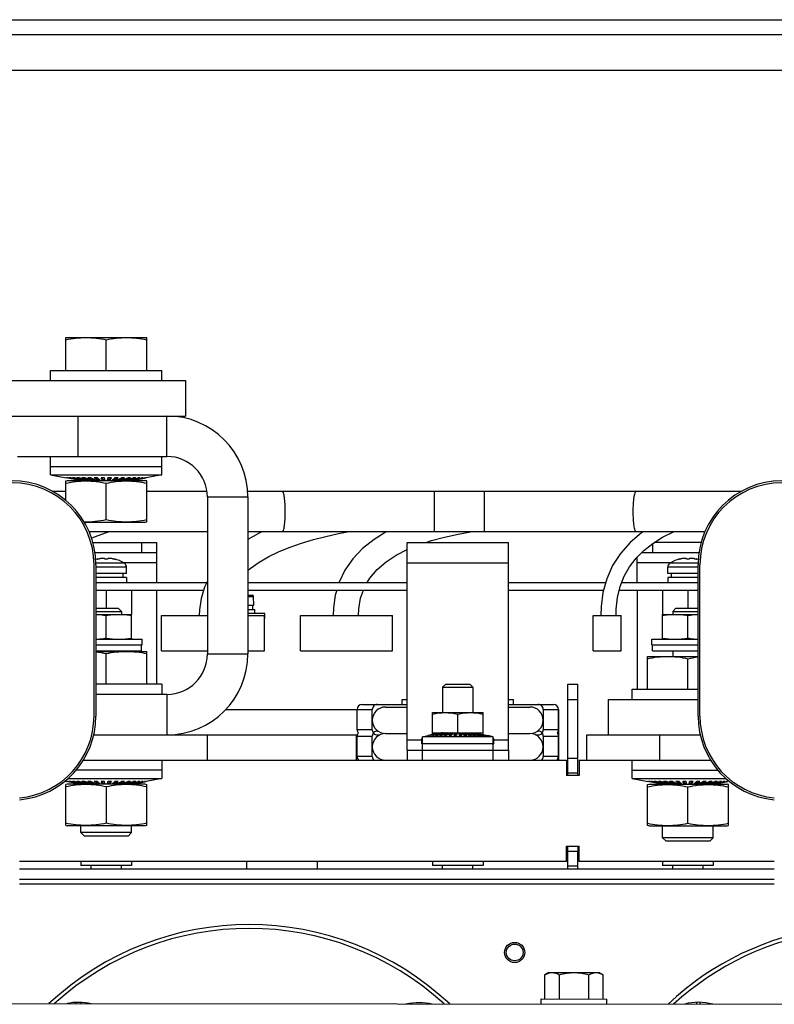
# Model space of a CAD drawing. Header units: millimetres. Extents: x 0 to 1980, y 0 to 1400.
# Tile 4 of 28: x 735 to 884, y 690 to 885. Entities that reach past the tile are written whole.
import ezdxf

# ---------------------------------------------------------------- set-up
doc = ezdxf.new("R2010")
doc.units = ezdxf.units.MM
doc.header["$LTSCALE"] = 108.9
doc.layers.get('0').update_dxf_attribs({"linetype": 'CONTINUOUS'})
for name, color, linetype in [('002_AXIS', 7, 'CONTINUOUS'), ('3_ALL_AXES', 7, 'CONTINUOUS'), ('AXE', 7, 'CONTINUOUS'), ('DRAFT', 7, 'CONTINUOUS'), ('ROUND', 7, 'CONTINUOUS')]:
    doc.layers.add(name, color=color, linetype=linetype)

msp = doc.modelspace()

# ---------------------------------------------------------------- linework, layer by layer
at = {"color": 7, "linetype": 'Continuous'}
for p, q in [((586.48, 884.92), (1356.48, 884.92)), ((657.48, 874.92), (1285.48, 874.92)), ((743.73, 815.62), (743.73, 822.12)), ((743.73, 822.12), (759.73, 822.12)), ((751.73, 815.62), (751.73, 821.67)), ((759.73, 815.62), (759.73, 822.12)), ((740.73, 813.62), (740.73, 815.62)), ((740.73, 815.62), (762.73, 815.62)), ((762.73, 813.62), (762.73, 815.62)), ((659.26, 813.62), (767.4, 813.62)), ((767.4, 813.62), (767.4, 806.62)), ((722.5, 806.62), (767.4, 806.62)), ((746.16, 798.62), (746.16, 806.62)), ((740.73, 794.99), (740.73, 798.62)), ((762.73, 794.99), (762.73, 798.62)), ((740.73, 796.62), (762.73, 796.62)), ((740.73, 794.99), (743.83, 794.39)), ((740.73, 794.99), (762.73, 794.99)), ((746.53, 793.87), (743.83, 794.4)), ((743.89, 794.4), (743.83, 794.4)), ((746.57, 793.87), (743.89, 794.4)), ((746.65, 793.87), (744.01, 794.4)), ((744.19, 794.4), (744.01, 794.4)), ((746.77, 793.87), (744.19, 794.4)), ((746.92, 793.87), (744.43, 794.4)), ((744.72, 794.4), (744.43, 794.4)), ((747.11, 793.87), (744.72, 794.4)), ((747.34, 793.87), (745.06, 794.4)), ((745.46, 794.4), (745.06, 794.4)), ((747.6, 793.87), (745.46, 794.4)), ((747.89, 793.87), (745.9, 794.4)), ((746.39, 794.4), (745.9, 794.4)), ((748.21, 793.87), (746.39, 794.4)), ((746.53, 793.87), (746.53, 793.88)), ((746.65, 793.87), (746.65, 793.9)), ((746.73, 793.87), (746.73, 793.88)), ((748.56, 793.87), (746.92, 794.4)), ((747.48, 794.4), (746.92, 794.4)), ((746.92, 793.87), (746.92, 793.92)), ((747.34, 793.87), (747.34, 793.94)), ((748.93, 793.87), (747.48, 794.4)), ((747.89, 793.87), (747.89, 793.97)), ((749.33, 793.87), (748.08, 794.4)), ((748.7, 794.4), (748.08, 794.4)), ((748.56, 793.87), (748.56, 794.01)), ((748.78, 794.36), (748.69, 794.4)), ((749.74, 793.87), (748.7, 794.4)), ((749.33, 793.87), (749.33, 794.08)), ((750.16, 793.87), (749.35, 794.4)), ((750.02, 794.4), (749.35, 794.4)), ((750.16, 794.13), (749.75, 794.4)), ((750.6, 793.87), (750.02, 794.4)), ((750.16, 793.87), (750.16, 794.13)), ((750.16, 794.13), (750.32, 794.13)), ((751.05, 793.87), (750.7, 794.4)), ((751.38, 794.4), (750.7, 794.4)), ((751.05, 794.13), (750.87, 794.4)), ((751.05, 793.87), (751.05, 794.13)), ((751.05, 794.13), (751.44, 794.13)), ((751.5, 793.87), (751.38, 794.4)), ((751.95, 793.87), (752.07, 794.4)), ((752.01, 794.13), (752.41, 794.13)), ((752.76, 794.4), (752.07, 794.4)), ((752.41, 794.13), (752.59, 794.4)), ((752.41, 793.87), (752.76, 794.4)), ((752.41, 793.87), (752.41, 794.13)), ((752.85, 793.87), (753.44, 794.4)), ((753.14, 794.13), (753.29, 794.13)), ((753.29, 794.13), (753.71, 794.4)), ((753.29, 793.87), (754.1, 794.4)), ((753.29, 793.87), (753.29, 794.13)), ((754.1, 794.4), (753.44, 794.4)), ((753.72, 793.87), (754.75, 794.4)), ((754.13, 793.87), (755.37, 794.4)), ((754.13, 793.87), (754.13, 794.08)), ((754.52, 793.87), (755.97, 794.4)), ((754.67, 794.36), (754.77, 794.4)), ((755.37, 794.4), (754.75, 794.4)), ((754.89, 793.87), (756.54, 794.4)), ((754.89, 793.87), (754.89, 794.01)), ((755.24, 793.87), (757.06, 794.4)), ((755.56, 793.87), (757.55, 794.4)), ((755.56, 793.87), (755.56, 793.97)), ((755.85, 793.87), (757.99, 794.4)), ((756.54, 794.4), (755.97, 794.4)), ((756.11, 793.87), (758.39, 794.4)), ((756.11, 793.87), (756.11, 793.94)), ((756.34, 793.87), (758.73, 794.4)), ((756.53, 793.87), (759.03, 794.4)), ((756.53, 793.87), (756.53, 793.92)), ((756.69, 793.87), (759.26, 794.4)), ((756.73, 793.87), (756.73, 793.88)), ((756.8, 793.87), (759.44, 794.4)), ((756.8, 793.87), (756.8, 793.9)), ((756.88, 793.87), (759.56, 794.4)), ((756.92, 793.87), (759.62, 794.4)), ((756.92, 793.87), (756.92, 793.88)), ((757.55, 794.4), (757.06, 794.4)), ((758.39, 794.4), (757.99, 794.4)), ((759.03, 794.4), (758.73, 794.4)), ((759.44, 794.4), (759.26, 794.4)), ((759.62, 794.4), (759.56, 794.4)), ((762.73, 794.99), (759.62, 794.39)), ((743.73, 791.72), (741.13, 791.72)), ((771.64, 791.72), (759.73, 791.72)), ((877.3, 791.72), (779.68, 791.72)), ((779.73, 790.62), (779.73, 759.62)), ((771.73, 783.72), (748.35, 783.72)), ((870.08, 783.72), (779.73, 783.72)), ((857.81, 783.72), (857.56, 783.55)), ((758.73, 781.62), (758.73, 779.62)), ((761.73, 773.72), (761.73, 781.62)), ((809.07, 779.12), (811.23, 780.22)), ((859.73, 781.4), (859.73, 779.62)), ((749.51, 779.62), (761.73, 779.62)), ((750.09, 778.39), (750.09, 778.32)), ((753.36, 778.39), (753.36, 778.32)), ((856.73, 773.72), (856.73, 778.79)), ((857.57, 779.62), (868.92, 779.62)), ((865.09, 778.39), (865.09, 778.32)), ((868.36, 778.39), (868.36, 778.32)), ((749.31, 747.32), (749.31, 777.22)), ((749.69, 777.22), (749.69, 747.32)), ((755.34, 777.52), (755.29, 777.52)), ((755.73, 775.52), (755.73, 776.73)), ((862.73, 775.52), (862.73, 776.73)), ((863.16, 777.52), (863.11, 777.52)), ((868.73, 747.32), (868.73, 777.22)), ((869.11, 747.32), (869.11, 777.22)), ((755.73, 774.72), (749.69, 774.72)), ((755.02, 775.52), (755.02, 774.72)), ((755.73, 774.72), (755.73, 773.72)), ((862.73, 774.72), (862.73, 773.72)), ((868.73, 774.72), (862.73, 774.72)), ((863.43, 775.52), (863.43, 774.72)), ((749.69, 773.72), (771.6, 773.72)), ((779.73, 773.72), (811.23, 773.72)), ((831.23, 773.72), (850.47, 773.72)), ((853.63, 773.72), (868.73, 773.72)), ((749.69, 772.22), (770.98, 772.22)), ((751.73, 772.22), (751.73, 768.62)), ((756.73, 772.22), (756.73, 767.42)), ((761.73, 753.62), (761.73, 772.22)), ((779.73, 772.22), (811.23, 772.22)), ((831.23, 772.22), (850.07, 772.22)), ((853.16, 772.22), (868.73, 772.22)), ((856.73, 772.22), (856.73, 752.62)), ((861.73, 772.22), (861.73, 767.42)), ((866.73, 772.22), (866.73, 768.62)), ((749.69, 768.62), (754.11, 768.62)), ((754.11, 768.62), (754.73, 768.01)), ((780.7, 768.42), (780.7, 769.22)), ((864.34, 768.62), (863.73, 768.01)), ((864.34, 768.62), (868.73, 768.62)), ((749.69, 768.01), (754.73, 768.01)), ((754.73, 768.01), (754.73, 767.42)), ((762.63, 760.22), (762.63, 767.22)), ((762.63, 767.22), (771.73, 767.22)), ((779.73, 768.42), (781.11, 768.42)), ((783.11, 767.62), (779.73, 767.62)), ((779.73, 767.22), (783.03, 767.22)), ((781.11, 767.62), (781.11, 768.42)), ((783.03, 760.22), (783.03, 767.22)), ((783.11, 766.62), (783.11, 767.62)), ((790.11, 760.22), (790.11, 767.22)), ((790.11, 767.22), (808.31, 767.22)), ((808.31, 760.22), (808.31, 767.22)), ((848.02, 760.22), (848.02, 767.22)), ((848.02, 767.22), (853.52, 767.22)), ((853.52, 760.22), (853.52, 767.22)), ((863.73, 768.01), (863.73, 767.42)), ((863.73, 768.01), (868.73, 768.01)), ((758.73, 760.22), (758.73, 761.42)), ((859.73, 760.22), (859.73, 761.42)), ((749.69, 760.22), (758.73, 760.22)), ((749.69, 760.12), (759.73, 760.12)), ((751.73, 753.62), (751.73, 759.67)), ((754.73, 760.22), (754.73, 760.12)), ((759.73, 753.62), (759.73, 760.12)), ((762.63, 760.22), (771.73, 760.22)), ((779.73, 760.22), (783.03, 760.22)), ((790.11, 760.22), (808.31, 760.22)), ((848.02, 760.22), (853.52, 760.22)), ((858.73, 752.62), (858.73, 759.12)), ((858.73, 759.12), (868.73, 759.12)), ((859.73, 760.22), (868.73, 760.22)), ((863.73, 760.22), (863.73, 759.12)), ((866.73, 752.62), (866.73, 758.67)), ((762.73, 753.62), (749.69, 753.62)), ((762.73, 753.62), (762.73, 751.62)), ((818.84, 753.62), (818.23, 753.01)), ((818.23, 753.01), (818.23, 748.02)), ((818.23, 753.01), (824.23, 753.01)), ((818.84, 753.62), (823.61, 753.62)), ((823.61, 753.62), (824.23, 753.01)), ((824.23, 753.01), (824.23, 748.02)), ((842.98, 736.12), (842.98, 753.62)), ((842.98, 753.62), (844.98, 753.62)), ((844.98, 735.62), (844.98, 753.62)), ((855.73, 750.62), (855.73, 752.62)), ((855.73, 752.62), (868.73, 752.62)), ((802.33, 749.62), (811.23, 749.62)), ((806.95, 749.12), (811.23, 749.12)), ((810.23, 749.62), (810.23, 750.62)), ((810.23, 750.62), (811.23, 750.62)), ((831.23, 750.62), (832.23, 750.62)), ((831.23, 749.62), (840.13, 749.62)), ((831.23, 749.12), (835.5, 749.12)), ((832.23, 749.62), (832.23, 750.62)), ((842.98, 750.62), (844.98, 750.62)), ((851.03, 743.62), (851.03, 750.62)), ((851.03, 750.62), (868.73, 750.62)), ((775.33, 748.62), (801.33, 748.62)), ((801.33, 744.62), (801.33, 748.62)), ((804.33, 744.62), (804.33, 748.62)), ((816.23, 744.02), (816.23, 748.02)), ((816.23, 748.02), (826.23, 748.02)), ((821.23, 744.02), (821.23, 747.74)), ((826.23, 744.02), (826.23, 748.02)), ((838.13, 748.62), (838.13, 744.62)), ((841.13, 744.62), (841.13, 748.62)), ((841.13, 748.62), (841.23, 748.62)), ((841.23, 738.62), (841.23, 748.62)), ((749.26, 743.62), (801.36, 743.62)), ((771.73, 738.62), (771.73, 743.62)), ((801.23, 738.62), (801.23, 743.62)), ((801.33, 739.37), (801.33, 743.37)), ((804.33, 739.37), (804.33, 743.37)), ((805.35, 744.37), (805.42, 744.37)), ((805.35, 743.62), (805.85, 743.62)), ((806.95, 743.87), (811.23, 743.87)), ((814.23, 743.25), (815.29, 743.47)), ((814.23, 738.62), (814.23, 743.25)), ((828.23, 743.25), (814.23, 743.25)), ((817.98, 744.02), (815.29, 743.47)), ((815.29, 743.47), (815.33, 743.47)), ((818, 744.02), (815.33, 743.47)), ((818.05, 744.02), (815.42, 743.47)), ((815.42, 743.47), (815.56, 743.47)), ((818.13, 744.02), (815.56, 743.47)), ((818.22, 744.02), (815.74, 743.47)), ((815.74, 743.47), (815.95, 743.47)), ((818.34, 744.02), (815.95, 743.47)), ((818.49, 744.02), (816.21, 743.47)), ((816.21, 743.47), (816.51, 743.47)), ((816.23, 744.02), (826.23, 744.02)), ((818.65, 744.02), (816.51, 743.47)), ((818.83, 744.02), (816.84, 743.47)), ((816.84, 743.47), (817.21, 743.47)), ((819.03, 744.02), (817.21, 743.47)), ((819.25, 744.02), (817.61, 743.47)), ((817.61, 743.47), (818.03, 743.47)), ((817.98, 744.02), (817.98, 744.02)), ((819.48, 744.02), (818.03, 743.47)), ((818.05, 744.02), (818.05, 744.01)), ((818.22, 744.02), (818.22, 744)), ((818.23, 744), (818.23, 744.02)), ((819.73, 744.02), (818.48, 743.47)), ((818.48, 743.47), (818.95, 743.47)), ((818.49, 744.02), (818.49, 743.98)), ((818.83, 744.02), (818.83, 743.96)), ((819.98, 744.02), (818.95, 743.47)), ((819.25, 744.02), (819.25, 743.94)), ((820.25, 744.02), (819.44, 743.47)), ((819.44, 743.47), (819.94, 743.47)), ((819.73, 744.02), (819.73, 743.89)), ((820.25, 743.77), (819.81, 743.47)), ((820.52, 744.02), (819.94, 743.47)), ((820.25, 744.02), (820.25, 743.77)), ((820.25, 743.77), (820.25, 743.77)), ((820.8, 744.02), (820.45, 743.47)), ((820.45, 743.47), (820.97, 743.47)), ((820.8, 743.77), (820.61, 743.47)), ((820.8, 744.02), (820.8, 743.77)), ((821.03, 743.77), (820.8, 743.77)), ((821.08, 744.02), (820.97, 743.47)), ((821.37, 744.02), (821.49, 743.47)), ((821.65, 743.77), (821.42, 743.77)), ((821.49, 743.47), (822, 743.47)), ((821.65, 744.02), (821.65, 743.77)), ((821.65, 744.02), (822, 743.47)), ((821.65, 743.77), (821.84, 743.47)), ((821.93, 744.02), (822.51, 743.47)), ((822.2, 744.02), (822.2, 743.77)), ((822.2, 744.02), (823.01, 743.47)), ((822.2, 743.77), (822.64, 743.47)), ((822.2, 743.77), (822.2, 743.77)), ((822.47, 744.02), (823.5, 743.47)), ((822.51, 743.47), (823.01, 743.47)), ((822.73, 744.02), (822.73, 743.89)), ((822.73, 744.02), (823.97, 743.47)), ((822.97, 744.02), (824.42, 743.47)), ((823.21, 744.02), (823.21, 743.94)), ((823.21, 744.02), (824.84, 743.47)), ((823.42, 744.02), (825.24, 743.47)), ((823.5, 743.47), (823.97, 743.47)), ((823.62, 744.02), (823.62, 743.96)), ((823.62, 744.02), (825.61, 743.47)), ((823.81, 744.02), (825.94, 743.47)), ((823.97, 744.02), (823.97, 743.98)), ((823.97, 744.02), (826.24, 743.47)), ((824.11, 744.02), (826.5, 743.47)), ((824.23, 744), (824.23, 744.02)), ((824.23, 744.02), (824.23, 744)), ((824.23, 744.02), (826.72, 743.47)), ((824.33, 744.02), (826.9, 743.47)), ((824.4, 744.02), (824.4, 744.01)), ((824.4, 744.02), (827.03, 743.47)), ((824.42, 743.47), (824.84, 743.47)), ((824.45, 744.02), (827.12, 743.47)), ((824.47, 744.02), (824.47, 744.02)), ((824.47, 744.02), (827.16, 743.47)), ((825.24, 743.47), (825.61, 743.47)), ((825.94, 743.47), (826.24, 743.47)), ((826.5, 743.47), (826.72, 743.47)), ((826.9, 743.47), (827.03, 743.47)), ((827.12, 743.47), (827.16, 743.47)), ((828.23, 743.25), (827.16, 743.47)), ((828.23, 738.62), (828.23, 743.25)), ((831.23, 743.87), (835.5, 743.87)), ((836.61, 743.62), (837.1, 743.62)), ((837.04, 744.37), (837.1, 744.37)), ((838.13, 743.37), (838.13, 739.37)), ((841.09, 743.62), (841.23, 743.62)), ((841.13, 739.37), (841.13, 743.37)), ((846.73, 738.62), (846.73, 743.62)), ((846.73, 743.62), (869.17, 743.62)), ((861.16, 738.62), (861.16, 743.62)), ((828.23, 741.82), (814.23, 741.82)), ((811.23, 740.62), (811.23, 738.62)), ((831.23, 740.62), (831.23, 738.62)), ((747.21, 738.62), (842.73, 738.62)), ((762.73, 738.62), (762.73, 734.99)), ((842.73, 738.62), (842.73, 735.62)), ((842.98, 739.01), (844.98, 739.01)), ((845.23, 738.62), (845.23, 735.62)), ((845.23, 738.62), (871.22, 738.62)), ((855.73, 734.99), (855.73, 738.62)), ((762.73, 736.62), (745.78, 736.62)), ((845.23, 735.62), (842.73, 735.62)), ((842.98, 736.12), (844.98, 736.12)), ((842.98, 735.62), (842.98, 736.09)), ((855.73, 736.62), (872.65, 736.62)), ((743.55, 734.45), (743.83, 734.39)), ((746.53, 733.87), (743.83, 734.4)), ((743.89, 734.4), (743.83, 734.4)), ((746.57, 733.87), (743.89, 734.4)), ((746.65, 733.87), (744.01, 734.4)), ((744.19, 734.4), (744.01, 734.4)), ((744.18, 734.99), (762.73, 734.99)), ((746.77, 733.87), (744.19, 734.4)), ((746.92, 733.87), (744.43, 734.4)), ((744.72, 734.4), (744.43, 734.4)), ((747.11, 733.87), (744.72, 734.4)), ((747.34, 733.87), (745.06, 734.4)), ((745.46, 734.4), (745.06, 734.4)), ((747.6, 733.87), (745.46, 734.4)), ((747.89, 733.87), (745.9, 734.4)), ((746.39, 734.4), (745.9, 734.4)), ((748.21, 733.87), (746.39, 734.4)), ((746.53, 733.87), (746.53, 733.88)), ((746.65, 733.87), (746.65, 733.9)), ((746.73, 733.87), (746.73, 733.88)), ((748.56, 733.87), (746.92, 734.4)), ((747.48, 734.4), (746.92, 734.4)), ((746.92, 733.87), (746.92, 733.92)), ((747.34, 733.87), (747.34, 733.94)), ((748.93, 733.87), (747.48, 734.4)), ((747.89, 733.87), (747.89, 733.97)), ((749.33, 733.87), (748.08, 734.4)), ((748.7, 734.4), (748.08, 734.4)), ((748.56, 733.87), (748.56, 734.01)), ((748.78, 734.36), (748.69, 734.4)), ((749.74, 733.87), (748.7, 734.4)), ((749.33, 733.87), (749.33, 734.08)), ((750.16, 733.87), (749.35, 734.4)), ((750.02, 734.4), (749.35, 734.4)), ((750.16, 734.13), (749.75, 734.4)), ((750.6, 733.87), (750.02, 734.4)), ((750.16, 733.87), (750.16, 734.13)), ((750.16, 734.13), (750.32, 734.13)), ((751.05, 733.87), (750.7, 734.4)), ((751.38, 734.4), (750.7, 734.4)), ((751.05, 734.13), (750.87, 734.4)), ((751.05, 733.87), (751.05, 734.13)), ((751.05, 734.13), (751.44, 734.13)), ((751.5, 733.87), (751.38, 734.4)), ((751.95, 733.87), (752.07, 734.4)), ((752.01, 734.13), (752.41, 734.13)), ((752.76, 734.4), (752.07, 734.4)), ((752.41, 734.13), (752.59, 734.4)), ((752.41, 733.87), (752.76, 734.4)), ((752.41, 733.87), (752.41, 734.13)), ((752.85, 733.87), (753.44, 734.4)), ((753.14, 734.13), (753.29, 734.13)), ((753.29, 734.13), (753.71, 734.4)), ((753.29, 733.87), (754.1, 734.4)), ((753.29, 733.87), (753.29, 734.13)), ((754.1, 734.4), (753.44, 734.4)), ((753.72, 733.87), (754.75, 734.4)), ((754.13, 733.87), (755.37, 734.4)), ((754.13, 733.87), (754.13, 734.08)), ((754.52, 733.87), (755.97, 734.4)), ((754.67, 734.36), (754.77, 734.4)), ((755.37, 734.4), (754.75, 734.4)), ((754.89, 733.87), (756.54, 734.4)), ((754.89, 733.87), (754.89, 734.01)), ((755.24, 733.87), (757.06, 734.4)), ((755.56, 733.87), (757.55, 734.4)), ((755.56, 733.87), (755.56, 733.97)), ((755.85, 733.87), (757.99, 734.4)), ((756.54, 734.4), (755.97, 734.4)), ((756.11, 733.87), (758.39, 734.4)), ((756.11, 733.87), (756.11, 733.94)), ((756.34, 733.87), (758.73, 734.4)), ((756.53, 733.87), (759.03, 734.4)), ((756.53, 733.87), (756.53, 733.92)), ((756.69, 733.87), (759.26, 734.4)), ((756.73, 733.87), (756.73, 733.88)), ((756.8, 733.87), (759.44, 734.4)), ((756.8, 733.87), (756.8, 733.9)), ((756.88, 733.87), (759.56, 734.4)), ((756.92, 733.87), (759.62, 734.4)), ((756.92, 733.87), (756.92, 733.88)), ((757.55, 734.4), (757.06, 734.4)), ((758.39, 734.4), (757.99, 734.4)), ((759.03, 734.4), (758.73, 734.4)), ((759.44, 734.4), (759.26, 734.4)), ((759.62, 734.4), (759.56, 734.4)), ((762.73, 734.99), (759.62, 734.39)), ((855.73, 734.99), (858.83, 734.39)), ((855.73, 734.99), (874.25, 734.99)), ((861.53, 733.87), (858.83, 734.4)), ((858.89, 734.4), (858.83, 734.4)), ((861.57, 733.87), (858.89, 734.4)), ((861.65, 733.87), (859.01, 734.4)), ((859.19, 734.4), (859.01, 734.4)), ((861.77, 733.87), (859.19, 734.4)), ((861.92, 733.87), (859.43, 734.4)), ((859.72, 734.4), (859.43, 734.4)), ((862.11, 733.87), (859.72, 734.4)), ((862.34, 733.87), (860.06, 734.4)), ((860.46, 734.4), (860.06, 734.4)), ((862.6, 733.87), (860.46, 734.4)), ((862.89, 733.87), (860.9, 734.4)), ((861.39, 734.4), (860.9, 734.4)), ((863.21, 733.87), (861.39, 734.4)), ((861.53, 733.87), (861.53, 733.88)), ((861.65, 733.87), (861.65, 733.9)), ((861.73, 733.87), (861.73, 733.88)), ((863.56, 733.87), (861.92, 734.4)), ((862.48, 734.4), (861.92, 734.4)), ((861.92, 733.87), (861.92, 733.92)), ((862.34, 733.87), (862.34, 733.94)), ((863.93, 733.87), (862.48, 734.4)), ((862.89, 733.87), (862.89, 733.97)), ((864.33, 733.87), (863.08, 734.4)), ((863.7, 734.4), (863.08, 734.4)), ((863.56, 733.87), (863.56, 734.01)), ((863.78, 734.36), (863.69, 734.4)), ((864.74, 733.87), (863.7, 734.4)), ((864.33, 733.87), (864.33, 734.08)), ((865.16, 733.87), (864.35, 734.4)), ((865.02, 734.4), (864.35, 734.4)), ((865.16, 734.13), (864.75, 734.4)), ((865.6, 733.87), (865.02, 734.4)), ((865.16, 733.87), (865.16, 734.13)), ((865.16, 734.13), (865.32, 734.13)), ((866.05, 733.87), (865.7, 734.4)), ((866.38, 734.4), (865.7, 734.4)), ((866.05, 734.13), (865.87, 734.4)), ((866.05, 733.87), (866.05, 734.13)), ((866.05, 734.13), (866.44, 734.13)), ((866.5, 733.87), (866.38, 734.4)), ((866.95, 733.87), (867.07, 734.4)), ((867.01, 734.13), (867.41, 734.13)), ((867.76, 734.4), (867.07, 734.4)), ((867.41, 734.13), (867.59, 734.4)), ((867.41, 733.87), (867.76, 734.4)), ((867.41, 733.87), (867.41, 734.13)), ((867.85, 733.87), (868.44, 734.4)), ((868.14, 734.13), (868.29, 734.13)), ((868.29, 734.13), (868.71, 734.4)), ((868.29, 733.87), (869.1, 734.4)), ((868.29, 733.87), (868.29, 734.13)), ((869.1, 734.4), (868.44, 734.4)), ((868.72, 733.87), (869.75, 734.4)), ((869.13, 733.87), (870.37, 734.4)), ((869.13, 733.87), (869.13, 734.08)), ((869.52, 733.87), (870.97, 734.4)), ((869.67, 734.36), (869.77, 734.4)), ((870.37, 734.4), (869.75, 734.4)), ((869.89, 733.87), (871.54, 734.4)), ((869.89, 733.87), (869.89, 734.01)), ((870.24, 733.87), (872.06, 734.4)), ((870.56, 733.87), (872.55, 734.4)), ((870.56, 733.87), (870.56, 733.97)), ((870.85, 733.87), (872.99, 734.4)), ((871.54, 734.4), (870.97, 734.4)), ((871.11, 733.87), (873.39, 734.4)), ((871.11, 733.87), (871.11, 733.94)), ((871.34, 733.87), (873.73, 734.4)), ((871.53, 733.87), (874.03, 734.4)), ((871.53, 733.87), (871.53, 733.92)), ((871.69, 733.87), (874.26, 734.4)), ((871.73, 733.87), (871.73, 733.88)), ((871.8, 733.87), (874.44, 734.4)), ((871.8, 733.87), (871.8, 733.9)), ((871.88, 733.87), (874.56, 734.4)), ((871.92, 733.87), (874.62, 734.4)), ((871.92, 733.87), (871.92, 733.88)), ((872.55, 734.4), (872.06, 734.4)), ((873.39, 734.4), (872.99, 734.4)), ((874.03, 734.4), (873.73, 734.4)), ((874.44, 734.4), (874.26, 734.4)), ((874.62, 734.4), (874.56, 734.4)), ((874.89, 734.45), (874.62, 734.39)), ((746.73, 724.3), (746.73, 725.62)), ((747.4, 723.62), (746.73, 724.3)), ((756.73, 724.3), (746.73, 724.3)), ((756.05, 723.62), (756.73, 724.3)), ((756.73, 724.3), (756.73, 725.62)), ((861.73, 723.3), (861.73, 725.62)), ((871.73, 723.3), (871.73, 725.62)), ((756.05, 723.62), (747.4, 723.62)), ((862.4, 722.62), (861.73, 723.3)), ((871.73, 723.3), (861.73, 723.3)), ((871.05, 722.62), (862.4, 722.62)), ((871.05, 722.62), (871.73, 723.3)), ((842.73, 718.62), (842.73, 721.62)), ((842.73, 721.62), (845.23, 721.62)), ((842.98, 717.12), (842.98, 721.62)), ((842.98, 720.62), (844.98, 720.62)), ((844.98, 721.62), (844.98, 720.66)), ((844.98, 717.12), (844.98, 720.62)), ((845.23, 718.62), (845.23, 721.62)), ((842.73, 718.62), (734.61, 718.62)), ((746.73, 718.62), (746.73, 717.82)), ((756.73, 718.62), (756.73, 717.82)), ((779.48, 718.62), (779.48, 717.12)), ((793.48, 717.12), (793.48, 718.62)), ((816.23, 718.62), (816.23, 717.82)), ((826.23, 718.62), (826.23, 717.82)), ((883.81, 718.62), (845.23, 718.62)), ((861.73, 718.62), (861.73, 717.82)), ((871.73, 718.62), (871.73, 717.82)), ((756.73, 717.82), (746.73, 717.82)), ((748.73, 717.12), (748.73, 717.82)), ((754.73, 717.12), (754.73, 717.82)), ((826.23, 717.82), (816.23, 717.82)), ((818.23, 717.12), (818.23, 717.82)), ((824.23, 717.12), (824.23, 717.82)), ((842.98, 717.74), (844.98, 717.74)), ((871.73, 717.82), (861.73, 717.82)), ((863.73, 717.12), (863.73, 717.82)), ((869.73, 717.12), (869.73, 717.82)), ((734.61, 715.12), (883.81, 715.12)), ((883.81, 714.12), (734.61, 714.12)), ((838.45, 691.42), (838.46, 696.21)), ((841.34, 691.42), (841.34, 696.21)), ((847.11, 691.42), (847.12, 696.21)), ((850, 691.42), (850, 696.2)), ((746.57, 690.75), (746.61, 690.5)), ((837.73, 690.43), (837.73, 691.43)), ((837.73, 691.43), (850.73, 691.42)), ((850.73, 690.42), (850.73, 691.42)), ((869.07, 690.75), (869.13, 690.4)), ((724.21, 690.52), (894.21, 690.38))]:
    msp.add_line(p, q, dxfattribs=at)
at = {"color": 9, "linetype": 'Continuous'}
for p, q in [((1288.48, 881.92), (654.48, 881.92)), ((763.73, 798.62), (763.73, 806.62)), ((771.73, 790.62), (779.73, 790.62)), ((816.53, 791.72), (816.53, 783.72)), ((826.53, 783.72), (826.53, 791.72)), ((755.22, 777.57), (749.68, 777.57)), ((755.73, 776.73), (749.69, 776.73)), ((761.73, 777.62), (755.14, 777.62)), ((811.23, 777.62), (831.23, 777.62)), ((863.32, 777.62), (856.73, 777.62)), ((868.73, 776.73), (862.73, 776.73)), ((868.75, 777.57), (863.23, 777.57)), ((771.73, 759.62), (779.73, 759.62)), ((763.73, 751.62), (763.73, 743.62)), ((801.33, 748.62), (804.33, 748.62)), ((838.13, 748.62), (841.13, 748.62)), ((804.33, 744.62), (801.33, 744.62)), ((801.33, 743.37), (804.33, 743.37)), ((841.13, 744.62), (838.13, 744.62)), ((838.13, 743.37), (841.13, 743.37)), ((811.23, 742.62), (814.13, 742.62)), ((828.33, 742.62), (831.23, 742.62)), ((804.33, 739.37), (801.33, 739.37)), ((841.13, 739.37), (838.13, 739.37))]:
    msp.add_line(p, q, dxfattribs=at)
at = {"color": 3, "linetype": 'Continuous'}
for p, q in [((734.21, 798.62), (763.73, 798.62)), ((771.73, 790.62), (771.73, 759.62)), ((749.1, 781.62), (761.73, 781.62)), ((811.23, 740.62), (811.23, 781.62)), ((811.23, 781.62), (831.23, 781.62)), ((831.23, 740.62), (831.23, 781.62)), ((869.33, 781.62), (860.07, 781.62)), ((763.73, 751.62), (749.69, 751.62)), ((811.23, 740.62), (831.23, 740.62)), ((734.61, 717.12), (883.81, 717.12)), ((745.73, 690.5), (745.73, 690.74))]:
    msp.add_line(p, q, dxfattribs=at)
at = {"color": 7, "linetype": 'Continuous'}
for points in [[(748.82, 782.49), (749.41, 782.76), (751.77, 783.61), (752.15, 783.72)], [(779.73, 776.1), (780.17, 776.49), (781.94, 777.73), (783.86, 778.84), (785.91, 779.83), (788.07, 780.72), (790.33, 781.51), (792.69, 782.22), (795.13, 782.84), (797.66, 783.39), (799.45, 783.72)], [(782.47, 783.72), (781.82, 783.42), (779.73, 782.23)], [(807.07, 783.72), (804.67, 782.25), (802.42, 780.47), (800.47, 778.43), (798.91, 776.18), (797.76, 773.76), (797.75, 773.72)], [(814.9, 781.62), (816.05, 782), (818.61, 782.7), (821.28, 783.29), (823.73, 783.72)], [(857.56, 783.55), (855.31, 781.65), (853.37, 779.48), (851.82, 777.06), (850.67, 774.46), (849.94, 771.73), (849.57, 768.95), (849.52, 767.22)], [(852.52, 767.22), (852.55, 768.43), (852.81, 770.77), (853.34, 772.96), (854.13, 774.98), (855.18, 776.85), (856.48, 778.54), (858.02, 780.07), (859.77, 781.44), (861.72, 782.65), (863.86, 783.72)], [(803.33, 773.72), (803.82, 774.58), (805.28, 776.29), (807.07, 777.82), (809.07, 779.12)], [(771.73, 773.99), (771.16, 772.82), (770.49, 770.57), (770.16, 768.31), (770.13, 767.22)], [(797.3, 772.22), (797.02, 771.25), (796.66, 768.72), (796.61, 767.22)], [(801.61, 767.22), (801.66, 768.54), (802, 770.62), (802.56, 772.22)]]:
    msp.add_lwpolyline(points, dxfattribs=at)
for centre, radius, start, end in [((763.73, 790.62), 16, 0, 90), ((733.11, 777.22), 16.58, 0, 90), ((885.31, 777.22), 16.58, 90, 180), ((733.11, 777.22), 16.2, 0, 90), ((885.31, 777.22), 16.2, 90, 180), ((751.73, 772.12), 6.47, 104.6606, 108.7187), ((749.85, 780.17), 1.86, 286.1668, 287.3729), ((750.99, 776.52), 1.96, 105.4441, 107.3696), ((752.46, 776.52), 1.96, 72.6303, 74.5557), ((753.61, 780.17), 1.86, 252.6271, 253.8332), ((751.73, 772.12), 6.47, 57.3237, 75.3394), ((866.73, 772.12), 6.47, 104.6606, 122.6763), ((864.85, 780.17), 1.86, 286.1668, 287.3729), ((865.99, 776.52), 1.96, 105.4441, 107.3696), ((867.46, 776.52), 1.96, 72.6303, 74.5557), ((868.61, 780.17), 1.86, 252.6271, 253.8332), ((866.73, 772.12), 6.47, 71.5035, 75.3394), ((754.67, 776.72), 1.01, 52.5966, 57.3241), ((754.73, 776.73), 1, 0, 52.2068), ((863.73, 776.73), 1, 127.7932, 180), ((863.78, 776.72), 1.01, 122.6759, 127.4034), ((763.73, 759.62), 16, 270, 360), ((802.33, 748.62), 1, 90, 180), ((806.95, 746.5), 2.62, 90, 270), ((835.5, 746.5), 2.62, 270, 90), ((840.13, 748.62), 1, 0, 90), ((733.11, 747.32), 16.58, 275.1921, 360), ((733.11, 747.32), 16.2, 275.3172, 360), ((885.31, 747.32), 16.58, 180, 264.8079), ((885.31, 747.32), 16.2, 180, 264.6828), ((802.33, 744.62), 1, 180, 218.807), ((802.33, 743.37), 1, 141.193, 180), ((806.95, 741.25), 2.62, 90, 270), ((835.5, 741.25), 2.62, 270, 90), ((840.13, 744.62), 1, 321.193, 360), ((840.13, 743.37), 1, 0, 38.807), ((802.33, 739.37), 1, 180, 228.788), ((840.13, 739.37), 1, 311.212, 360), ((779.98, 648.12), 58, 46.8729, 133.0393), ((902.48, 648.12), 58, 98.1922, 133.175), ((866.48, 690.62), 2, 353.616, 3.6683)]:
    msp.add_arc(centre, radius, start, end, dxfattribs=at)
at = {"color": 3, "linetype": 'Continuous'}
for centre, start, end in [((763.73, 790.62), 0, 90), ((763.73, 759.62), 270, 360)]:
    msp.add_arc(centre, 8, start, end, dxfattribs=at)
at = {"color": 7, "linetype": 'Continuous'}
for points, knots in [([(743.73, 821.67), (744.39, 821.81), (745.71, 822.04), (747.06, 822.12), (747.73, 822.12)], [0, 0, 0, 0, 0.500766, 1, 1, 1, 1]), ([(747.73, 822.12), (748.4, 822.12), (749.74, 822.04), (751.07, 821.81), (751.73, 821.67)], [0, 0, 0, 0, 0.499234, 1, 1, 1, 1]), ([(751.73, 821.67), (752.39, 821.81), (753.71, 822.04), (755.06, 822.12), (755.73, 822.12)], [0, 0, 0, 0, 0.500766, 1, 1, 1, 1]), ([(755.73, 822.12), (756.4, 822.12), (757.74, 822.04), (759.07, 821.81), (759.73, 821.67)], [0, 0, 0, 0, 0.499234, 1, 1, 1, 1]), ([(749.95, 778.32), (749.95, 778.32), (749.97, 778.34), (749.99, 778.35), (750.04, 778.37), (750.07, 778.38), (750.09, 778.39)], [0, 0, 0, 0, 0.101702, 0.307276, 0.612374, 1, 1, 1, 1]), ([(750.09, 778.32), (750.07, 778.31), (750.04, 778.31), (750, 778.31), (749.98, 778.31), (749.96, 778.31), (749.96, 778.31)], [0, 0, 0, 0, 0.369762, 0.666741, 0.878205, 1, 1, 1, 1]), ([(750.37, 778.38), (750.34, 778.37), (750.25, 778.35), (750.16, 778.33), (750.09, 778.32)], [0, 0, 0, 0, 0.252114, 1, 1, 1, 1]), ([(751.42, 778.41), (751.42, 778.43), (751.38, 778.45), (751.31, 778.48), (751.21, 778.49), (751.02, 778.5), (750.77, 778.48), (750.57, 778.44), (750.47, 778.41)], [0, 0, 0, 0, 0.051238, 0.128198, 0.234155, 0.365983, 0.678991, 1, 1, 1, 1]), ([(752.02, 778.38), (752.02, 778.37), (751.98, 778.35), (751.92, 778.33), (751.83, 778.31), (751.73, 778.31), (751.62, 778.31), (751.54, 778.33), (751.47, 778.35), (751.44, 778.37), (751.43, 778.38)], [0, 0, 0, 0, 0.068288, 0.180018, 0.329266, 0.5, 0.670734, 0.819982, 0.931712, 1, 1, 1, 1]), ([(752.99, 778.41), (752.88, 778.44), (752.68, 778.48), (752.43, 778.5), (752.25, 778.49), (752.15, 778.48), (752.07, 778.45), (752.04, 778.43), (752.03, 778.41)], [0, 0, 0, 0, 0.320996, 0.634007, 0.765839, 0.871798, 0.94876, 1, 1, 1, 1]), ([(753.36, 778.32), (753.34, 778.32), (753.25, 778.34), (753.16, 778.36), (753.09, 778.38)], [0, 0, 0, 0, 0.233503, 1, 1, 1, 1]), ([(753.36, 778.39), (753.38, 778.38), (753.42, 778.37), (753.46, 778.35), (753.48, 778.34), (753.5, 778.32), (753.5, 778.32)], [0, 0, 0, 0, 0.387626, 0.692724, 0.898298, 1, 1, 1, 1]), ([(753.5, 778.31), (753.49, 778.31), (753.48, 778.31), (753.45, 778.31), (753.41, 778.31), (753.38, 778.31), (753.36, 778.32)], [0, 0, 0, 0, 0.121799, 0.333265, 0.630242, 1, 1, 1, 1]), ([(864.95, 778.32), (864.95, 778.32), (864.97, 778.34), (864.99, 778.35), (865.04, 778.37), (865.07, 778.38), (865.09, 778.39)], [0, 0, 0, 0, 0.101702, 0.307276, 0.612374, 1, 1, 1, 1]), ([(865.09, 778.32), (865.07, 778.31), (865.04, 778.31), (865, 778.31), (864.98, 778.31), (864.96, 778.31), (864.96, 778.31)], [0, 0, 0, 0, 0.369762, 0.666741, 0.878205, 1, 1, 1, 1]), ([(865.37, 778.38), (865.34, 778.37), (865.25, 778.35), (865.16, 778.33), (865.09, 778.32)], [0, 0, 0, 0, 0.252114, 1, 1, 1, 1]), ([(866.42, 778.41), (866.42, 778.43), (866.38, 778.45), (866.31, 778.48), (866.21, 778.49), (866.02, 778.5), (865.77, 778.48), (865.57, 778.44), (865.47, 778.41)], [0, 0, 0, 0, 0.051238, 0.128198, 0.234155, 0.365983, 0.678991, 1, 1, 1, 1]), ([(867.02, 778.38), (867.02, 778.37), (866.98, 778.35), (866.92, 778.33), (866.83, 778.31), (866.73, 778.31), (866.62, 778.31), (866.54, 778.33), (866.47, 778.35), (866.44, 778.37), (866.43, 778.38)], [0, 0, 0, 0, 0.068288, 0.180018, 0.329266, 0.5, 0.670734, 0.819982, 0.931712, 1, 1, 1, 1]), ([(867.99, 778.41), (867.88, 778.44), (867.68, 778.48), (867.43, 778.5), (867.25, 778.49), (867.15, 778.48), (867.07, 778.45), (867.04, 778.43), (867.03, 778.41)], [0, 0, 0, 0, 0.320996, 0.634007, 0.765839, 0.871798, 0.94876, 1, 1, 1, 1]), ([(868.36, 778.32), (868.34, 778.32), (868.25, 778.34), (868.16, 778.36), (868.09, 778.38)], [0, 0, 0, 0, 0.233503, 1, 1, 1, 1]), ([(868.36, 778.39), (868.38, 778.38), (868.42, 778.37), (868.46, 778.35), (868.48, 778.34), (868.5, 778.32), (868.5, 778.32)], [0, 0, 0, 0, 0.387626, 0.692724, 0.898298, 1, 1, 1, 1]), ([(868.5, 778.31), (868.49, 778.31), (868.48, 778.31), (868.45, 778.31), (868.41, 778.31), (868.38, 778.31), (868.36, 778.32)], [0, 0, 0, 0, 0.121799, 0.333265, 0.630242, 1, 1, 1, 1]), ([(751.73, 759.67), (752.39, 759.81), (753.71, 760.04), (755.06, 760.12), (755.73, 760.12)], [0, 0, 0, 0, 0.500766, 1, 1, 1, 1]), ([(755.73, 760.12), (756.4, 760.12), (757.74, 760.04), (759.07, 759.81), (759.73, 759.67)], [0, 0, 0, 0, 0.499234, 1, 1, 1, 1]), ([(858.73, 758.67), (859.39, 758.81), (860.71, 759.04), (862.06, 759.12), (862.73, 759.12)], [0, 0, 0, 0, 0.500766, 1, 1, 1, 1]), ([(862.73, 759.12), (863.4, 759.12), (864.74, 759.04), (866.07, 758.81), (866.73, 758.67)], [0, 0, 0, 0, 0.499234, 1, 1, 1, 1]), ([(805.35, 749.62), (805.22, 749.62), (804.95, 749.57), (804.61, 749.35), (804.38, 749.02), (804.33, 748.76), (804.33, 748.62)], [0, 0, 0, 0, 0.250106, 0.500108, 0.750051, 1, 1, 1, 1]), ([(838.13, 748.62), (838.13, 748.76), (838.07, 749.02), (837.84, 749.35), (837.5, 749.57), (837.23, 749.62), (837.1, 749.62)], [0, 0, 0, 0, 0.249949, 0.499892, 0.749894, 1, 1, 1, 1]), ([(816.23, 747.74), (816.64, 747.83), (817.47, 747.97), (818.31, 748.02), (818.73, 748.02)], [0, 0, 0, 0, 0.500763, 1, 1, 1, 1]), ([(818.73, 748.02), (819.15, 748.02), (819.99, 747.97), (820.82, 747.83), (821.23, 747.74)], [0, 0, 0, 0, 0.499237, 1, 1, 1, 1]), ([(821.23, 747.74), (821.64, 747.83), (822.47, 747.97), (823.31, 748.02), (823.73, 748.02)], [0, 0, 0, 0, 0.500763, 1, 1, 1, 1]), ([(823.73, 748.02), (824.15, 748.02), (824.99, 747.97), (825.82, 747.83), (826.23, 747.74)], [0, 0, 0, 0, 0.499237, 1, 1, 1, 1]), ([(804.33, 744.62), (804.33, 744.49), (804.38, 744.23), (804.61, 743.89), (804.95, 743.67), (805.22, 743.62), (805.35, 743.62)], [0, 0, 0, 0, 0.249949, 0.499892, 0.749894, 1, 1, 1, 1]), ([(805.35, 744.37), (805.22, 744.37), (804.95, 744.32), (804.61, 744.1), (804.38, 743.77), (804.33, 743.51), (804.33, 743.37)], [0, 0, 0, 0, 0.250106, 0.500108, 0.750051, 1, 1, 1, 1]), ([(837.1, 743.62), (837.23, 743.62), (837.5, 743.67), (837.84, 743.89), (838.07, 744.23), (838.13, 744.49), (838.13, 744.62)], [0, 0, 0, 0, 0.250106, 0.500108, 0.750051, 1, 1, 1, 1]), ([(838.13, 743.37), (838.13, 743.51), (838.07, 743.77), (837.84, 744.1), (837.5, 744.32), (837.23, 744.37), (837.1, 744.37)], [0, 0, 0, 0, 0.249949, 0.499892, 0.749894, 1, 1, 1, 1]), ([(804.33, 739.37), (804.33, 739.23), (804.39, 738.95), (804.57, 738.71), (804.68, 738.62)], [0, 0, 0, 0, 0.499989, 1, 1, 1, 1]), ([(837.78, 738.62), (837.89, 738.71), (838.06, 738.95), (838.13, 739.23), (838.13, 739.37)], [0, 0, 0, 0, 0.500011, 1, 1, 1, 1])]:
    msp.add_open_spline(points, degree=3, knots=knots, dxfattribs=at)
at = {"color": 9, "linetype": 'Continuous'}
for points, knots in [([(787.13, 787.72), (787.13, 788.23), (787.1, 789.17), (786.98, 790.46), (786.84, 791.19), (786.65, 791.72), (786.53, 791.72)], [0, 0, 0, 0, 0.373003, 0.690663, 0.907115, 1, 1, 1, 1]), ([(855.93, 787.72), (855.93, 788.23), (855.95, 789.17), (856.07, 790.46), (856.21, 791.19), (856.4, 791.72), (856.53, 791.72)], [0, 0, 0, 0, 0.373003, 0.690663, 0.907115, 1, 1, 1, 1]), ([(786.53, 783.72), (786.65, 783.72), (786.84, 784.26), (786.98, 784.99), (787.1, 786.28), (787.13, 787.21), (787.13, 787.72)], [0, 0, 0, 0, 0.092881, 0.309346, 0.626991, 1, 1, 1, 1]), ([(856.53, 783.72), (856.4, 783.72), (856.21, 784.26), (856.07, 784.99), (855.95, 786.28), (855.93, 787.21), (855.93, 787.72)], [0, 0, 0, 0, 0.092885, 0.309337, 0.626997, 1, 1, 1, 1])]:
    msp.add_open_spline(points, degree=3, knots=knots, dxfattribs=at)
at = {"color": 7, "linetype": 'Continuous'}
for points in [[(749.96, 778.31), (749.96, 778.32), (749.95, 778.32), (749.95, 778.32)], [(751.43, 778.39), (751.43, 778.4), (751.43, 778.4), (751.42, 778.41)], [(751.43, 778.38), (751.43, 778.38), (751.43, 778.39), (751.43, 778.39)], [(752.03, 778.39), (752.03, 778.39), (752.03, 778.38), (752.02, 778.38)], [(752.03, 778.41), (752.03, 778.4), (752.03, 778.4), (752.03, 778.39)], [(753.5, 778.32), (753.5, 778.32), (753.5, 778.32), (753.5, 778.31)], [(864.96, 778.31), (864.96, 778.32), (864.95, 778.32), (864.95, 778.32)], [(866.43, 778.39), (866.43, 778.4), (866.43, 778.4), (866.42, 778.41)], [(866.43, 778.38), (866.43, 778.38), (866.43, 778.39), (866.43, 778.39)], [(867.03, 778.39), (867.03, 778.39), (867.03, 778.38), (867.02, 778.38)], [(867.03, 778.41), (867.03, 778.4), (867.03, 778.4), (867.03, 778.39)], [(868.5, 778.32), (868.5, 778.32), (868.5, 778.32), (868.5, 778.31)], [(749.69, 760.01), (750.38, 759.93), (751.05, 759.81), (751.73, 759.67)], [(866.73, 758.67), (867.39, 758.81), (868.06, 758.93), (868.73, 759.01)], [(748.76, 690.5), (747.12, 690.83), (745.5, 690.88), (743.98, 690.51)], [(810.98, 690.46), (812.76, 690.84), (814.53, 690.9), (816.16, 690.46)], [(871.67, 690.41), (869.77, 690.85), (867.89, 690.93), (866.15, 690.42)]]:
    msp.add_open_spline(points, degree=3, dxfattribs=at)
at = {"layer": '002_AXIS', "color": 7, "linetype": 'Continuous'}
for p, q in [((755.73, 775.52), (749.69, 775.52)), ((868.73, 775.52), (862.73, 775.52))]:
    msp.add_line(p, q, dxfattribs=at)
for radius in [2, 1.65]:
    msp.add_circle((832.48, 700.62), radius, dxfattribs=at)
at = {"layer": '3_ALL_AXES', "color": 7, "linetype": 'Continuous'}
for p, q in [((743.73, 793.78), (743.98, 793.87)), ((743.73, 789.96), (743.73, 793.78)), ((743.98, 793.87), (759.48, 793.87)), ((759.73, 793.78), (759.48, 793.87)), ((759.73, 785.72), (759.73, 793.78)), ((751.73, 786.17), (751.73, 793.33)), ((747.4, 785.62), (759.48, 785.62)), ((759.48, 785.62), (759.73, 785.72)), ((749.69, 767.42), (756.73, 767.42)), ((751.73, 762.73), (751.73, 767.22)), ((756.73, 762.73), (756.73, 767.42)), ((861.73, 762.73), (861.73, 767.42)), ((861.73, 767.42), (868.73, 767.42)), ((866.73, 762.73), (866.73, 767.22)), ((816.23, 743.66), (816.23, 744.02)), ((826.23, 743.66), (826.23, 744.02)), ((743.98, 733.87), (743.73, 733.78)), ((743.73, 725.72), (743.73, 733.78)), ((759.48, 733.87), (743.98, 733.87)), ((759.48, 733.87), (759.73, 733.78)), ((759.73, 725.72), (759.73, 733.78)), ((858.73, 733.78), (858.98, 733.87)), ((858.73, 725.72), (858.73, 733.78)), ((858.98, 733.87), (874.48, 733.87)), ((874.73, 733.78), (874.48, 733.87)), ((874.73, 725.72), (874.73, 733.78)), ((751.73, 733.33), (751.73, 726.17)), ((866.73, 726.17), (866.73, 733.33)), ((743.73, 725.72), (743.98, 725.62)), ((759.73, 725.72), (759.48, 725.62)), ((858.98, 725.62), (858.73, 725.72)), ((874.48, 725.62), (874.73, 725.72)), ((759.48, 725.62), (743.98, 725.62)), ((858.98, 725.62), (874.48, 725.62))]:
    msp.add_line(p, q, dxfattribs=at)
for points, knots in [([(743.73, 793.33), (744.39, 793.47), (745.71, 793.7), (747.73, 793.83), (749.74, 793.7), (751.07, 793.47), (751.73, 793.33)], [0, 0, 0, 0, 0.250382, 0.5, 0.749618, 1, 1, 1, 1]), ([(751.73, 793.33), (752.39, 793.47), (753.71, 793.7), (755.73, 793.83), (757.74, 793.7), (759.07, 793.47), (759.73, 793.33)], [0, 0, 0, 0, 0.250382, 0.5, 0.749618, 1, 1, 1, 1]), ([(747.34, 785.72), (748.08, 785.7), (749.55, 785.77), (751.01, 786.01), (751.73, 786.17)], [0, 0, 0, 0, 0.499218, 1, 1, 1, 1]), ([(751.73, 786.17), (752.39, 786.03), (753.71, 785.8), (755.73, 785.67), (757.74, 785.8), (759.07, 786.03), (759.73, 786.17)], [0, 0, 0, 0, 0.250382, 0.5, 0.749618, 1, 1, 1, 1]), ([(749.69, 767.42), (750.2, 767.4), (750.88, 767.34), (751.56, 767.24), (751.73, 767.22)], [0, 0, 0, 0, 0.749647, 1, 1, 1, 1]), ([(751.73, 767.22), (752.14, 767.28), (752.97, 767.39), (753.81, 767.42), (754.23, 767.42)], [0, 0, 0, 0, 0.500419, 1, 1, 1, 1]), ([(754.23, 767.42), (754.64, 767.42), (755.48, 767.39), (756.31, 767.28), (756.73, 767.22)], [0, 0, 0, 0, 0.499581, 1, 1, 1, 1]), ([(861.73, 767.22), (862.14, 767.28), (862.97, 767.39), (863.81, 767.42), (864.23, 767.42)], [0, 0, 0, 0, 0.500419, 1, 1, 1, 1]), ([(864.23, 767.42), (864.64, 767.42), (865.48, 767.39), (866.31, 767.28), (866.73, 767.22)], [0, 0, 0, 0, 0.499581, 1, 1, 1, 1]), ([(866.73, 767.22), (866.89, 767.24), (867.56, 767.34), (868.23, 767.4), (868.73, 767.42)], [0, 0, 0, 0, 0.250349, 1, 1, 1, 1]), ([(751.73, 733.33), (751.07, 733.47), (749.74, 733.7), (747.73, 733.83), (745.71, 733.7), (744.39, 733.47), (743.73, 733.33)], [0, 0, 0, 0, 0.250382, 0.5, 0.749618, 1, 1, 1, 1]), ([(759.73, 733.33), (759.07, 733.47), (757.74, 733.7), (755.73, 733.83), (753.71, 733.7), (752.39, 733.47), (751.73, 733.33)], [0, 0, 0, 0, 0.250382, 0.5, 0.749618, 1, 1, 1, 1]), ([(858.73, 733.33), (859.39, 733.47), (860.71, 733.7), (862.73, 733.83), (864.74, 733.7), (866.07, 733.47), (866.73, 733.33)], [0, 0, 0, 0, 0.250382, 0.5, 0.749618, 1, 1, 1, 1]), ([(866.73, 733.33), (867.39, 733.47), (868.71, 733.7), (870.73, 733.83), (872.74, 733.7), (874.07, 733.47), (874.73, 733.33)], [0, 0, 0, 0, 0.250382, 0.5, 0.749618, 1, 1, 1, 1]), ([(751.73, 726.17), (751.07, 726.03), (749.74, 725.8), (747.73, 725.67), (745.71, 725.8), (744.39, 726.03), (743.73, 726.17)], [0, 0, 0, 0, 0.250382, 0.5, 0.749618, 1, 1, 1, 1]), ([(759.73, 726.17), (759.07, 726.03), (757.74, 725.8), (755.73, 725.67), (753.71, 725.8), (752.39, 726.03), (751.73, 726.17)], [0, 0, 0, 0, 0.250382, 0.5, 0.749618, 1, 1, 1, 1]), ([(858.73, 726.17), (859.39, 726.03), (860.71, 725.8), (862.73, 725.67), (864.74, 725.8), (866.07, 726.03), (866.73, 726.17)], [0, 0, 0, 0, 0.250382, 0.5, 0.749618, 1, 1, 1, 1]), ([(866.73, 726.17), (867.39, 726.03), (868.71, 725.8), (870.73, 725.67), (872.74, 725.8), (874.07, 726.03), (874.73, 726.17)], [0, 0, 0, 0, 0.250382, 0.5, 0.749618, 1, 1, 1, 1])]:
    msp.add_open_spline(points, degree=3, knots=knots, dxfattribs=at)
at = {"layer": 'AXE', "color": 7, "linetype": 'Continuous'}
for p, q in [((756.73, 762.73), (756.73, 762.52)), ((861.73, 762.52), (861.73, 762.73)), ((749.69, 762.52), (758.83, 762.52)), ((749.69, 761.42), (758.83, 761.42)), ((758.83, 761.42), (758.83, 762.52)), ((859.63, 761.42), (859.63, 762.52)), ((859.63, 762.52), (868.73, 762.52)), ((859.63, 761.42), (868.73, 761.42)), ((814.13, 741.82), (814.13, 742.92)), ((814.23, 742.92), (814.13, 742.92)), ((814.23, 741.82), (814.13, 741.82)), ((828.23, 742.92), (828.33, 742.92)), ((828.23, 741.82), (828.33, 741.82)), ((828.33, 741.82), (828.33, 742.92)), ((839.26, 696.67), (838.46, 696.21)), ((839.26, 696.67), (849.21, 696.67)), ((849.21, 696.67), (850, 696.2))]:
    msp.add_line(p, q, dxfattribs=at)
for centre, start, end in [((779.98, 648.12), 47.6806, 132.2261), ((902.48, 648.12), 98.3009, 132.3743)]:
    msp.add_arc(centre, 57.25, start, end, dxfattribs=at)
for points, knots in [([(749.69, 762.53), (750.2, 762.55), (750.88, 762.61), (751.56, 762.71), (751.73, 762.73)], [0, 0, 0, 0, 0.749647, 1, 1, 1, 1]), ([(751.73, 762.73), (752.14, 762.67), (752.97, 762.56), (753.81, 762.52), (754.23, 762.52)], [0, 0, 0, 0, 0.500419, 1, 1, 1, 1]), ([(754.23, 762.52), (754.64, 762.52), (755.48, 762.56), (756.31, 762.67), (756.73, 762.73)], [0, 0, 0, 0, 0.499581, 1, 1, 1, 1]), ([(861.73, 762.73), (862.14, 762.67), (862.97, 762.56), (863.81, 762.52), (864.23, 762.52)], [0, 0, 0, 0, 0.500419, 1, 1, 1, 1]), ([(864.23, 762.52), (864.64, 762.52), (865.48, 762.56), (866.31, 762.67), (866.73, 762.73)], [0, 0, 0, 0, 0.499581, 1, 1, 1, 1]), ([(866.73, 762.73), (866.89, 762.71), (867.56, 762.61), (868.23, 762.55), (868.73, 762.53)], [0, 0, 0, 0, 0.250349, 1, 1, 1, 1]), ([(838.46, 696.21), (838.71, 696.36), (839.11, 696.55), (839.66, 696.66), (839.94, 696.66), (840.08, 696.65)], [0, 0, 0, 0, 0.514282, 0.758887, 1, 1, 1, 1]), ([(840.08, 696.65), (840.3, 696.63), (840.74, 696.53), (841.14, 696.33), (841.34, 696.21)], [0, 0, 0, 0, 0.486038, 1, 1, 1, 1]), ([(841.34, 696.21), (841.81, 696.35), (842.77, 696.57), (844.23, 696.7), (845.7, 696.57), (846.65, 696.34), (847.12, 696.21)], [0, 0, 0, 0, 0.250048, 0.5, 0.749952, 1, 1, 1, 1]), ([(847.12, 696.21), (847.32, 696.32), (847.72, 696.52), (848.17, 696.63), (848.38, 696.64)], [0, 0, 0, 0, 0.513965, 1, 1, 1, 1]), ([(848.38, 696.64), (848.52, 696.66), (848.8, 696.65), (849.36, 696.54), (849.75, 696.35), (850, 696.2)], [0, 0, 0, 0, 0.241112, 0.485718, 1, 1, 1, 1])]:
    msp.add_open_spline(points, degree=3, knots=knots, dxfattribs=at)
at = {"layer": 'DRAFT', "color": 7, "linetype": 'Continuous'}
msp.add_line((779.73, 769.22), (780.91, 769.22), dxfattribs=at)
at = {"layer": 'ROUND', "color": 7, "linetype": 'Continuous'}
for p, q in [((779.73, 771.22), (780.57, 771.22)), ((780.91, 769.22), (780.87, 770.93))]:
    msp.add_line(p, q, dxfattribs=at)
at = {"layer": 'ROUND', "color": 9, "linetype": 'Continuous'}
msp.add_line((779.73, 770.93), (780.87, 770.93), dxfattribs=at)
at = {"layer": 'ROUND', "color": 7, "linetype": 'Continuous'}
msp.add_arc((780.57, 770.92), 0.3, 1.3, 90, dxfattribs=at)

doc.saveas('drawing.dxf')
